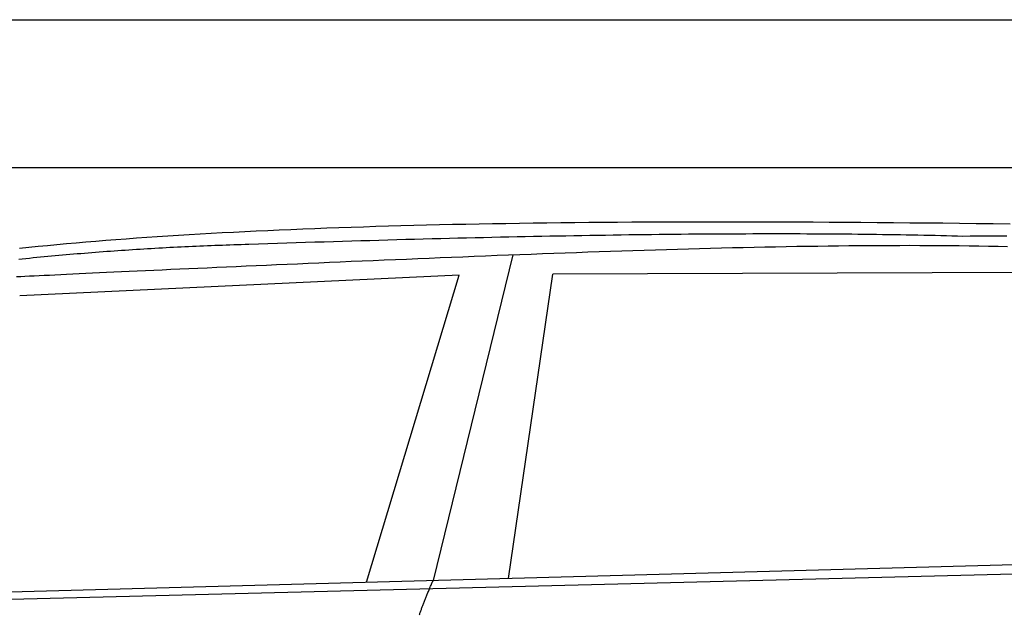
# Model space of a CAD drawing. Extents: x 562 to 7231, y 6017 to 11876.
# Tile 45 of 66: x 3122 to 4452, y 10763 to 11566. Entities that reach past the tile are written whole.
import ezdxf

# ---------------------------------------------------------------- set-up
doc = ezdxf.new("R2010")
doc.units = 0
doc.layers.get('0').update_dxf_attribs({"linetype": 'CONTINUOUS'})
doc.layers.add('CAR', color=10, linetype='CONTINUOUS')

msp = doc.modelspace()

# ---------------------------------------------------------------- linework, layer by layer
for p, q in [((872.775, 11565.902), (6472.775, 11565.902)), ((6272.775, 11365.902), (1072.775, 11365.902))]:
    msp.add_line(p, q)
at = {"layer": 'CAR'}
for p, q in [((3787.894, 11248.377), (3680.258, 10808.492)), ((3781.878, 10811.253), (3841.782, 11222.176)), ((4543.53, 11224.549), (3841.782, 11222.176)), ((3715.238, 11220.714), (3121.952, 11192.997)), ((3590.248, 10806.046), (3715.238, 11220.714)), ((2530.406, 10777.247), (5181.367, 10849.281)), ((2483.679, 10767.085), (5126.145, 10834.317))]:
    msp.add_line(p, q, dxfattribs=at)
for points in [[(3121.74, 11257.3, 0), (3134.15, 11258.6, 0), (3146.69, 11259.8, 0), (3159.36, 11261.1, 0), (3172.17, 11262.3, 0), (3185.11, 11263.5, 0), (3198.19, 11264.6, 0), (3211.4, 11265.8, 0), (3224.75, 11266.9, 0), (3238.23, 11268, 0), (3251.85, 11269, 0), (3265.6, 11270.1, 0), (3279.49, 11271.1, 0), (3293.52, 11272.1, 0), (3307.68, 11273, 0), (3321.98, 11274, 0), (3336.41, 11274.9, 0), (3350.98, 11275.8, 0), (3365.69, 11276.6, 0), (3380.54, 11277.5, 0), (3395.52, 11278.3, 0), (3410.64, 11279.1, 0), (3425.9, 11279.9, 0), (3441.29, 11280.6, 0), (3456.83, 11281.3, 0), (3472.5, 11282, 0), (3488.31, 11282.7, 0), (3504.26, 11283.4, 0), (3520.34, 11284, 0), (3536.57, 11284.6, 0), (3552.94, 11285.2, 0), (3569.44, 11285.8, 0), (3586.09, 11286.3, 0), (3602.87, 11286.8, 0), (3619.8, 11287.3, 0), (3636.86, 11287.8, 0), (3654.06, 11288.3, 0), (3671.41, 11288.7, 0), (3688.89, 11289.1, 0), (3706.52, 11289.5, 0), (3724.29, 11289.9, 0), (3742.2, 11290.2, 0), (3760.25, 11290.5, 0), (3778.44, 11290.8, 0), (3796.77, 11291.1, 0), (3815.25, 11291.4, 0), (3833.87, 11291.6, 0), (3852.63, 11291.9, 0), (3871.53, 11292.1, 0), (3890.57, 11292.2, 0), (3909.76, 11292.4, 0), (3929.09, 11292.6, 0), (3948.57, 11292.7, 0), (3968.18, 11292.8, 0), (3987.95, 11292.9, 0), (4007.85, 11292.9, 0), (4027.9, 11293, 0), (4048.09, 11293, 0), (4068.43, 11293, 0), (4088.91, 11293, 0), (4109.54, 11293, 0), (4130.31, 11292.9, 0), (4151.23, 11292.9, 0), (4172.29, 11292.8, 0), (4193.5, 11292.7, 0), (4214.85, 11292.6, 0), (4236.35, 11292.4, 0), (4257.99, 11292.3, 0), (4279.78, 11292.1, 0), (4301.72, 11291.9, 0), (4323.81, 11291.7, 0), (4346.04, 11291.5, 0), (4368.41, 11291.3, 0), (4390.94, 11291, 0), (4413.61, 11290.7, 0), (4436.43, 11290.4, 0), (4459.4, 11290.1, 0)], [(4395.59, 11273.2, 0), (4388.22, 11273.4, 0), (4380.79, 11273.6, 0), (4373.31, 11273.8, 0), (4365.76, 11274, 0), (4358.16, 11274.2, 0), (4350.49, 11274.4, 0), (4342.77, 11274.6, 0), (4334.99, 11274.7, 0), (4327.15, 11274.9, 0), (4319.24, 11275, 0), (4311.28, 11275.2, 0), (4303.27, 11275.3, 0), (4295.19, 11275.4, 0), (4287.05, 11275.5, 0), (4278.85, 11275.6, 0), (4270.6, 11275.8, 0), (4262.28, 11275.9, 0), (4253.91, 11275.9, 0), (4245.47, 11276, 0), (4236.98, 11276.1, 0), (4228.43, 11276.2, 0), (4219.82, 11276.2, 0), (4211.15, 11276.3, 0), (4202.42, 11276.3, 0), (4193.63, 11276.4, 0), (4184.78, 11276.4, 0), (4175.88, 11276.5, 0), (4166.91, 11276.5, 0), (4157.89, 11276.5, 0), (4148.8, 11276.5, 0), (4139.66, 11276.5, 0), (4130.45, 11276.5, 0), (4121.19, 11276.5, 0), (4111.87, 11276.5, 0), (4102.49, 11276.4, 0), (4093.05, 11276.4, 0), (4083.55, 11276.4, 0), (4074, 11276.3, 0), (4064.38, 11276.3, 0), (4054.7, 11276.2, 0), (4044.97, 11276.1, 0), (4035.17, 11276.1, 0), (4025.32, 11276, 0), (4015.41, 11275.9, 0), (4005.44, 11275.8, 0), (3995.4, 11275.7, 0), (3985.31, 11275.6, 0), (3975.16, 11275.5, 0), (3964.96, 11275.4, 0), (3954.69, 11275.2, 0), (3944.36, 11275.1, 0), (3933.97, 11274.9, 0), (3923.53, 11274.8, 0), (3913.03, 11274.6, 0), (3902.46, 11274.5, 0), (3891.84, 11274.3, 0), (3881.16, 11274.1, 0), (3870.42, 11273.9, 0), (3859.62, 11273.7, 0), (3848.76, 11273.5, 0), (3837.84, 11273.3, 0), (3826.86, 11273.1, 0), (3815.82, 11272.9, 0), (3804.73, 11272.7, 0), (3793.57, 11272.4, 0), (3782.36, 11272.2, 0), (3771.08, 11272, 0), (3759.75, 11271.7, 0), (3748.36, 11271.4, 0), (3736.91, 11271.2, 0), (3725.4, 11270.9, 0), (3713.83, 11270.6, 0), (3702.2, 11270.3, 0), (3690.51, 11270, 0), (3678.76, 11269.7, 0), (3666.96, 11269.4, 0), (3655.09, 11269.1, 0), (3643.17, 11268.8, 0), (3631.18, 11268.4, 0), (3619.14, 11268.1, 0), (3607.04, 11267.8, 0), (3594.88, 11267.4, 0), (3582.65, 11267.1, 0), (3570.38, 11266.7, 0), (3558.04, 11266.3, 0), (3545.64, 11265.9, 0), (3533.18, 11265.5, 0), (3520.66, 11265.2, 0), (3508.09, 11264.8, 0), (3495.45, 11264.3, 0), (3482.76, 11263.9, 0), (3470.01, 11263.5, 0), (3457.2, 11263.1, 0), (3444.32, 11262.7, 0), (3431.39, 11262.2, 0)], [(3431.39, 11262.2, 0), (3426.28, 11262.1, 0), (3421.18, 11261.9, 0), (3416.08, 11261.8, 0), (3410.98, 11261.6, 0), (3405.88, 11261.4, 0), (3400.79, 11261.3, 0), (3395.7, 11261.1, 0), (3390.61, 11260.9, 0), (3385.53, 11260.7, 0), (3380.45, 11260.5, 0), (3375.37, 11260.3, 0), (3370.29, 11260.1, 0), (3365.22, 11259.9, 0), (3360.15, 11259.7, 0), (3355.09, 11259.5, 0), (3350.03, 11259.2, 0), (3344.97, 11259, 0), (3339.91, 11258.7, 0), (3334.86, 11258.5, 0), (3329.81, 11258.2, 0), (3324.77, 11258, 0), (3319.72, 11257.7, 0), (3314.68, 11257.4, 0), (3309.65, 11257.1, 0), (3304.61, 11256.9, 0), (3299.58, 11256.6, 0), (3294.55, 11256.3, 0), (3289.53, 11256, 0), (3284.51, 11255.6, 0), (3279.49, 11255.3, 0), (3274.48, 11255, 0), (3269.47, 11254.7, 0), (3264.46, 11254.3, 0), (3259.45, 11254, 0), (3254.45, 11253.6, 0), (3249.45, 11253.3, 0), (3244.46, 11252.9, 0), (3239.46, 11252.6, 0), (3234.47, 11252.2, 0), (3229.49, 11251.8, 0), (3224.5, 11251.4, 0), (3219.52, 11251, 0), (3214.55, 11250.6, 0), (3209.57, 11250.2, 0), (3204.6, 11249.8, 0), (3199.64, 11249.4, 0), (3194.67, 11249, 0), (3189.71, 11248.6, 0), (3184.75, 11248.1, 0), (3179.8, 11247.7, 0), (3174.85, 11247.3, 0), (3169.9, 11246.8, 0), (3164.95, 11246.4, 0), (3160.01, 11245.9, 0), (3155.07, 11245.4, 0), (3150.13, 11244.9, 0), (3145.2, 11244.5, 0), (3140.27, 11244, 0), (3135.35, 11243.5, 0), (3130.42, 11243, 0), (3125.5, 11242.5, 0), (3120.58, 11242, 0)], [(4454.84, 11273.3, 0), (4445.06, 11273.3, 0), (4435.24, 11273.3, 0), (4425.39, 11273.3, 0), (4415.49, 11273.3, 0), (4405.56, 11273.3, 0), (4395.59, 11273.2, 0)], [(3117.8, 11218.9, 0), (3123.3, 11219.1, 0), (3129.08, 11219.4, 0), (3135.13, 11219.7, 0), (3141.46, 11220, 0), (3148.07, 11220.3, 0), (3154.95, 11220.7, 0), (3162.12, 11221, 0), (3169.57, 11221.4, 0), (3177.3, 11221.7, 0), (3185.32, 11222.1, 0), (3193.61, 11222.5, 0), (3202.19, 11222.9, 0), (3211.05, 11223.3, 0), (3220.18, 11223.8, 0), (3229.59, 11224.2, 0), (3239.27, 11224.7, 0), (3249.23, 11225.1, 0), (3259.45, 11225.6, 0), (3269.93, 11226.1, 0), (3280.67, 11226.6, 0), (3291.67, 11227.1, 0), (3302.92, 11227.6, 0), (3314.41, 11228.1, 0), (3326.14, 11228.7, 0), (3338.11, 11229.2, 0), (3350.3, 11229.8, 0), (3362.71, 11230.3, 0), (3375.33, 11230.9, 0), (3388.16, 11231.5, 0), (3401.18, 11232.1, 0), (3414.39, 11232.6, 0), (3427.78, 11233.2, 0), (3441.34, 11233.8, 0), (3455.06, 11234.5, 0), (3468.93, 11235.1, 0), (3482.95, 11235.7, 0), (3497.1, 11236.3, 0), (3511.38, 11236.9, 0), (3525.78, 11237.6, 0), (3540.29, 11238.2, 0), (3554.9, 11238.8, 0), (3569.61, 11239.5, 0), (3584.41, 11240.1, 0), (3599.29, 11240.7, 0), (3614.25, 11241.4, 0), (3629.28, 11242, 0), (3644.36, 11242.6, 0), (3659.5, 11243.2, 0), (3674.69, 11243.9, 0), (3689.92, 11244.5, 0), (3705.19, 11245.1, 0), (3720.49, 11245.7, 0), (3735.81, 11246.3, 0), (3751.15, 11246.9, 0), (3766.51, 11247.6, 0), (3781.87, 11248.1, 0), (3797.24, 11248.7, 0), (3812.6, 11249.3, 0), (3827.96, 11249.9, 0), (3843.31, 11250.5, 0), (3858.65, 11251, 0), (3873.96, 11251.6, 0), (3889.26, 11252.1, 0), (3904.52, 11252.6, 0), (3919.76, 11253.1, 0), (3934.96, 11253.6, 0), (3950.12, 11254.1, 0), (3965.25, 11254.6, 0), (3980.33, 11255.1, 0), (3995.36, 11255.6, 0), (4010.34, 11256, 0), (4025.27, 11256.4, 0), (4040.15, 11256.8, 0), (4054.97, 11257.2, 0), (4069.73, 11257.6, 0), (4084.43, 11258, 0), (4099.07, 11258.3, 0), (4113.64, 11258.7, 0), (4128.15, 11259, 0), (4142.6, 11259.3, 0), (4156.97, 11259.5, 0), (4171.28, 11259.8, 0), (4185.52, 11260, 0), (4199.69, 11260.2, 0), (4213.79, 11260.4, 0), (4227.82, 11260.6, 0), (4241.78, 11260.8, 0), (4255.67, 11260.9, 0), (4269.49, 11261, 0), (4283.24, 11261.1, 0), (4296.92, 11261.1, 0), (4310.53, 11261.1, 0), (4324.08, 11261.2, 0), (4337.55, 11261.1, 0), (4350.97, 11261.1, 0), (4364.32, 11261, 0), (4377.6, 11260.9, 0), (4390.83, 11260.8, 0), (4403.99, 11260.6, 0), (4417.08, 11260.4, 0), (4430.12, 11260.2, 0), (4443.1, 11259.9, 0), (4456.02, 11259.7, 0)], [(3661.76, 10762, 0), (3662.12, 10763, 0), (3662.48, 10764.1, 0), (3662.84, 10765.1, 0), (3663.22, 10766.2, 0), (3663.59, 10767.2, 0), (3663.97, 10768.3, 0), (3664.36, 10769.3, 0), (3664.76, 10770.4, 0), (3665.15, 10771.5, 0), (3665.56, 10772.6, 0), (3665.97, 10773.7, 0), (3666.38, 10774.8, 0), (3666.81, 10775.9, 0), (3667.23, 10777, 0), (3667.66, 10778.2, 0), (3668.1, 10779.3, 0), (3668.54, 10780.4, 0), (3668.99, 10781.6, 0), (3669.45, 10782.7, 0), (3669.91, 10783.9, 0), (3670.37, 10785, 0), (3670.84, 10786.2, 0), (3671.32, 10787.4, 0), (3671.8, 10788.6, 0), (3672.29, 10789.8, 0), (3672.78, 10791, 0), (3673.28, 10792.2, 0), (3673.78, 10793.4, 0), (3674.29, 10794.6, 0), (3674.81, 10795.8, 0), (3675.33, 10797.1, 0), (3675.85, 10798.3, 0), (3676.38, 10799.6, 0), (3676.92, 10800.8, 0), (3677.46, 10802.1, 0), (3678.01, 10803.4, 0), (3678.56, 10804.6, 0), (3679.12, 10805.9, 0), (3679.69, 10807.2, 0), (3680.26, 10808.5, 0)]]:
    msp.add_polyline3d(points, dxfattribs=at)

doc.saveas('drawing.dxf')
